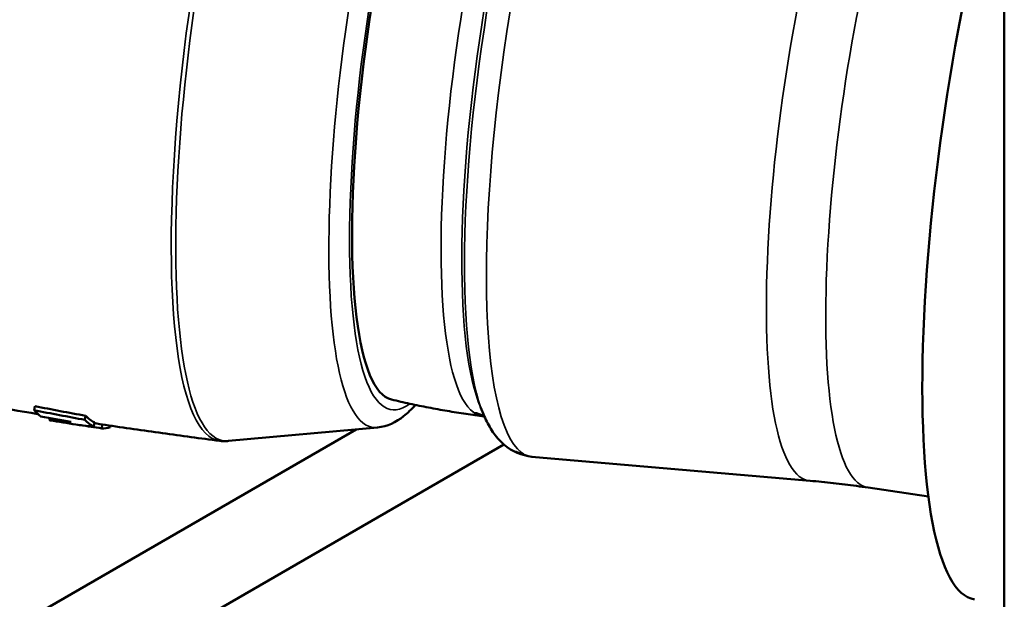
# Model space of a CAD drawing. Header units: millimetres. Extents: x 0 to 2239, y -60 to 841.
# Tile 74 of 165: x 974.63 to 986.42, y 228.44 to 235.39. Entities that reach past the tile are written whole.
import ezdxf

# ---------------------------------------------------------------- set-up
doc = ezdxf.new("R2010")
doc.units = ezdxf.units.MM
doc.layers.add('Sichtbar (ISO)', color=7, linetype='Continuous', lineweight=50)
doc.layers.add('Sichtbar schmal (ISO)', color=7, linetype='Continuous', lineweight=35)

msp = doc.modelspace()

# ---------------------------------------------------------------- linework, layer by layer
at = {"layer": 'Sichtbar (ISO)'}
for p, q in [((986.421, 290.912), (986.421, 205.18)), ((974.81, 230.756), (974.8, 230.708)), ((980.146, 230.743), (980.181, 230.66)), ((974.986, 230.614), (974.982, 230.588)), ((975.417, 230.641), (975.408, 230.592)), ((978.658, 230.478), (968.566, 224.652)), ((975.521, 230.563), (975.513, 230.514)), ((975.616, 230.538), (975.609, 230.49)), ((975.713, 230.523), (975.711, 230.505)), ((978.912, 230.501), (977.128, 230.339)), ((980.427, 230.297), (966.887, 222.479)), ((984.094, 229.862), (980.807, 230.145)), ((985.511, 229.675), (984.789, 229.781))]:
    msp.add_line(p, q, dxfattribs=at)
for centre, major_axis, ratio, start_param, end_param in [((979.8, 235.382), (-0.704, -4.55), 0.211325, 3.773507, 6.266586), ((986.966, 234.273), (-0.902, -5.831), 0.211325, 4.138593, 6.283185), ((975.879, 235.988), (-0.886, -5.402), 0.212569, 6.10212, 6.180595), ((980.767, 264.787), (-37.009, 8.911), 0.910111, 1.630499, 1.640161), ((975.879, 235.989), (-0.887, -5.403), 0.210982, 6.274285, 6.283191), ((976.412, 235.906), (-0.83, -5.414), 0.211171, 6.120351, 6.221412), ((976.412, 235.907), (-0.822, -5.365), 0.211171, 6.120357, 6.221408), ((980.466, 266.229), (39.094, -8.075), 0.903113, 4.767919, 4.774391), ((976.412, 235.906), (-0.83, -5.414), 0.211416, 0.023474, 0.108369), ((977.842, 235.685), (-0.827, -5.343), 0.211325, 0.005733, 0.005734)]:
    msp.add_ellipse(centre, major_axis=major_axis, ratio=ratio, start_param=start_param, end_param=end_param, dxfattribs=at)
for points, knots in [([(974.846, 230.661), (973.987, 230.804), (973.132, 230.968), (971.384, 231.343), (970.492, 231.558), (968.728, 232.028), (967.857, 232.284), (966.141, 232.831), (965.296, 233.124), (963.638, 233.742), (962.824, 234.067), (962.028, 234.407)], [2.20523391, 2.20523391, 2.20523391, 2.20523391, 2.21503537, 2.21503537, 2.22542517, 2.22542517, 2.23581497, 2.23581497, 2.24620477, 2.24620477, 2.25659457, 2.25659457, 2.25659457, 2.25659457]), ([(979.08, 230.835), (979.154, 230.818), (979.227, 230.801), (979.375, 230.769), (979.45, 230.754), (979.599, 230.726), (979.673, 230.712), (979.823, 230.687), (979.898, 230.675), (980.046, 230.653), (980.118, 230.643), (980.191, 230.634)], [8.77626433, 8.77626433, 8.77626433, 8.77626433, 8.78075727, 8.78075727, 8.7852502, 8.7852502, 8.78974314, 8.78974314, 8.79423607, 8.79423607, 8.79857352, 8.79857352, 8.79857352, 8.79857352]), ([(974.8, 230.708), (974.901, 230.688), (975.003, 230.668), (975.205, 230.63), (975.306, 230.611), (975.408, 230.592)], [0.000001, 0.000001, 0.000001, 0.000001, 0.0618735, 0.0618735, 0.1237459, 0.1237459, 0.1237459, 0.1237459]), ([(975.417, 230.641), (975.316, 230.659), (975.214, 230.678), (975.012, 230.717), (974.911, 230.736), (974.81, 230.756)], [0.0000018, 0.0000018, 0.0000018, 0.0000018, 0.0618058, 0.0618058, 0.1236081, 0.1236081, 0.1236081, 0.1236081]), ([(978.912, 230.501), (979.032, 230.512), (979.136, 230.566), (979.275, 230.675), (979.322, 230.72), (979.367, 230.771)], [4.1330373, 4.1330373, 4.1330373, 4.1330373, 4.3018269, 4.3018269, 4.3978102, 4.3978102, 4.3978102, 4.3978102]), ([(974.982, 230.588), (975.024, 230.582), (975.067, 230.577), (975.154, 230.57), (975.197, 230.569), (975.242, 230.569)], [0.0000005, 0.0000005, 0.0000005, 0.0000005, 0.0572683, 0.0572683, 0.1145307, 0.1145307, 0.1145307, 0.1145307]), ([(980.181, 230.66), (980.194, 230.629), (980.208, 230.6), (980.237, 230.542), (980.253, 230.514), (980.286, 230.459), (980.304, 230.433), (980.344, 230.382), (980.365, 230.357), (980.412, 230.309), (980.438, 230.286), (980.466, 230.265)], [3.7513305, 3.7513305, 3.7513305, 3.7513305, 3.7946937, 3.7946937, 3.838057, 3.838057, 3.8814202, 3.8814202, 3.9247835, 3.9247835, 3.9681467, 3.9681467, 3.9681467, 3.9681467]), ([(975.513, 230.514), (975.47, 230.516), (975.427, 230.52), (975.357, 230.528), (975.329, 230.532), (975.301, 230.536)], [0.00000086, 0.00000086, 0.00000086, 0.00000086, 0.05311507, 0.05311507, 0.08824554, 0.08824554, 0.08824554, 0.08824554]), ([(977.022, 230.341), (976.908, 230.356), (976.793, 230.371), (976.565, 230.401), (976.45, 230.417), (976.222, 230.449), (976.107, 230.465), (975.879, 230.498), (975.765, 230.515), (975.607, 230.539), (975.563, 230.546), (975.52, 230.553)], [2.196978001, 2.196978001, 2.196978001, 2.196978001, 2.198277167, 2.198277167, 2.199576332, 2.199576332, 2.200875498, 2.200875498, 2.202174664, 2.202174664, 2.20267245, 2.20267245, 2.20267245, 2.20267245]), ([(977.022, 230.341), (977.029, 230.34), (977.036, 230.339), (977.05, 230.338), (977.058, 230.338), (977.072, 230.337), (977.079, 230.337), (977.093, 230.337), (977.1, 230.338), (977.114, 230.338), (977.121, 230.339), (977.128, 230.339)], [4.08620896, 4.08620896, 4.08620896, 4.08620896, 4.09557464, 4.09557464, 4.10494031, 4.10494031, 4.11430599, 4.11430599, 4.12367167, 4.12367167, 4.13303735, 4.13303735, 4.13303735, 4.13303735]), ([(984.094, 229.862), (984.14, 229.858), (984.187, 229.854), (984.279, 229.845), (984.326, 229.84), (984.418, 229.829), (984.465, 229.824), (984.557, 229.813), (984.604, 229.807), (984.696, 229.794), (984.743, 229.788), (984.789, 229.781)], [2.18843229, 2.18843229, 2.18843229, 2.18843229, 2.19095837, 2.19095837, 2.19348446, 2.19348446, 2.19601054, 2.19601054, 2.19853663, 2.19853663, 2.20106271, 2.20106271, 2.20106271, 2.20106271])]:
    msp.add_open_spline(points, degree=3, knots=knots, dxfattribs=at)
for points in [[(975.301, 230.536), (975.198, 230.553), (975.095, 230.569), (974.992, 230.586)], [(980.193, 230.633), (980.19, 230.634), (980.189, 230.635), (980.189, 230.635)], [(980.807, 230.145), (980.689, 230.156), (980.565, 230.191), (980.466, 230.265)]]:
    msp.add_open_spline(points, degree=3, dxfattribs=at)
at = {"layer": 'Sichtbar schmal (ISO)'}
for centre, major_axis, ratio, start_param, end_param in [((977.893, 235.677), (0.825, 5.336), 0.211325, 6.230623, 9.477341), ((979.615, 235.41), (-0.759, -4.907), 0.211325, 3.08903, 6.335748), ((979.8, 235.382), (-0.722, -4.667), 0.211325, 2.931076, 6.493702), ((977.842, 235.685), (-0.827, -5.343), 0.211325, 3.773507, 6.288918), ((981.162, 235.171), (0.732, 4.732), 0.211325, 0.329144, 2.812448), ((984.813, 234.606), (-0.734, -4.743), 0.211325, 3.127314, 6.297464), ((985.517, 234.497), (0.73, 4.716), 0.211325, 6.281537, 9.426426), ((980.873, 235.216), (-0.708, -4.579), 0.211325, 3.773507, 6.170861), ((981.214, 235.163), (-0.744, -4.812), 0.211325, 4.639409, 5.954041), ((981.518, 235.116), (-0.768, -4.965), 0.211325, 4.618076, 6.170857), ((980.007, 230.339), (0.21, 0.28), 0.971256, 0.478295, 0.502713), ((980.007, 230.339), (0.21, 0.28), 0.971256, 0.093536, 0.478295), ((980.676, 230.545), (-0.21, -0.28), 0.971256, 0, 0.478295), ((980.676, 230.545), (0.21, 0.28), 0.971256, 3.619887, 3.685829)]:
    msp.add_ellipse(centre, major_axis=major_axis, ratio=ratio, start_param=start_param, end_param=end_param, dxfattribs=at)
for points, knots in [([(980.191, 230.634), (980.184, 230.635), (980.177, 230.636), (980.17, 230.637), (980.163, 230.639), (980.157, 230.64), (980.151, 230.642), (980.147, 230.642), (980.144, 230.643), (980.141, 230.644), (980.138, 230.645), (980.135, 230.646), (980.133, 230.647), (980.127, 230.648), (980.121, 230.65), (980.116, 230.652), (980.111, 230.654), (980.105, 230.657), (980.1, 230.659), (980.095, 230.661), (980.09, 230.664), (980.086, 230.666), (980.081, 230.669), (980.077, 230.671), (980.072, 230.674), (980.068, 230.677), (980.064, 230.68), (980.06, 230.683)], [0.707982, 0.707982, 0.707982, 0.707982, 0.7440799, 0.7440799, 0.7440799, 0.7808601, 0.7808601, 0.7808601, 0.8, 0.8, 0.8, 0.8168777, 0.8168777, 0.8168777, 0.8529078, 0.8529078, 0.8529078, 0.8892013, 0.8892013, 0.8892013, 0.9257548, 0.9257548, 0.9257548, 0.9624102, 0.9624102, 0.9624102, 1, 1, 1, 1]), ([(980.807, 230.145), (980.804, 230.146), (980.793, 230.147), (980.775, 230.149), (980.752, 230.152), (980.729, 230.157), (980.706, 230.164), (980.682, 230.173), (980.659, 230.185), (980.644, 230.195), (980.637, 230.2)], [0.8655155, 0.8655155, 0.8655155, 0.8655155, 0.8702716, 0.8845202, 0.8994615, 0.915734, 0.9338525, 0.9538761, 0.9758784, 1, 1, 1, 1])]:
    msp.add_open_spline(points, degree=3, knots=knots, dxfattribs=at)

doc.saveas('drawing.dxf')
